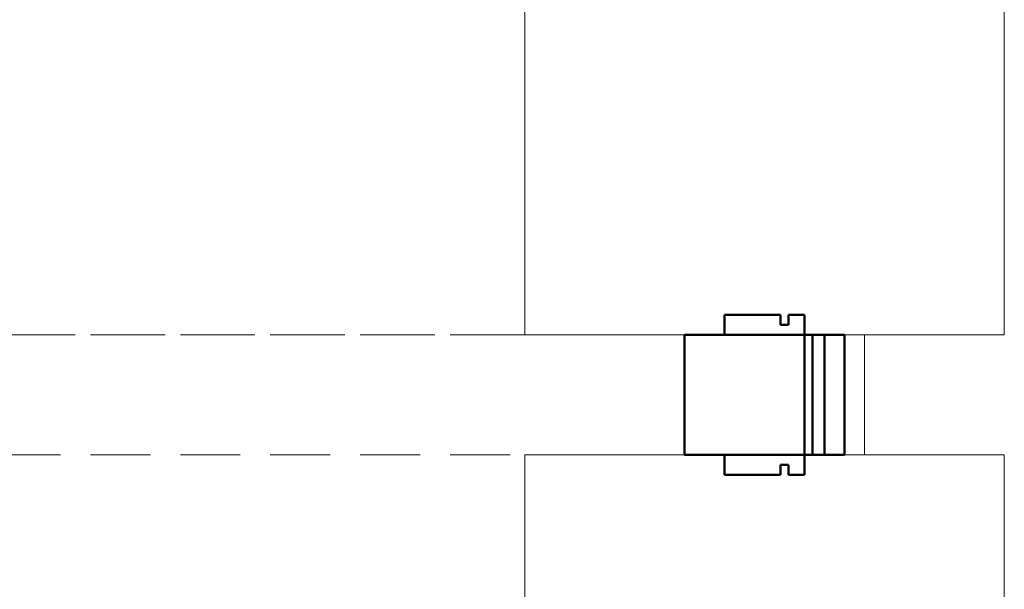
# Model space of a CAD drawing. Header units: millimetres. Extents: x -125 to 25178, y 4748 to 39091.
# Tile 99 of 118: x 22715 to 25178, y 33331 to 34756. Entities that reach past the tile are written whole.
import ezdxf

# ---------------------------------------------------------------- set-up
doc = ezdxf.new("R2010")
doc.units = ezdxf.units.MM
doc.linetypes.add('ADSK_Штриховая_ш3 п1_5', pattern=[225, 150, -75])
for name, color, linetype, lineweight in [('A-DETL-____-MBND', 5, 'ADSK_Штриховая_ш3 п1_5', 20), ('A-GENM-____-MCUT', 13, 'Continuous', 50), ('A-GENM-____-OTLN', 13, 'Continuous', 20), ('A-PART-____-MCUT', 2, 'Continuous', 50), ('A-PART-____-OTLN', 2, 'Continuous', 20), ('A-WALL-____-MCUT', 113, 'Continuous', 50), ('A-WALL-____-OTLN', 113, 'Continuous', 20), ('S-BEAM-____-OTLN', 12, 'Continuous', 20)]:
    doc.layers.add(name, color=color, linetype=linetype, lineweight=lineweight)

# ---------------------------------------------------------------- blocks, each defined once
blk = doc.blocks.new('Прямая форма - V line-611900-В_Этаж 03_Отопление')
at = {"layer": 'A-DETL-____-MBND', "color": 253}
for p, q in [((-150, 2236.8), (-150, 700)), ((150, 700), (150, 2236.8))]:
    blk.add_line(p, q, dxfattribs=at)
blk = doc.blocks.new('Прямая форма - BMR - 002-611901-В_Этаж 03_Отопление')
blk.add_blockref('Прямая форма - V line-611900-В_Этаж 03_Отопление', (0, 0))
blk = doc.blocks.new('Прямая форма - V line-612593-В_Этаж 03_Отопление')
at = {"layer": 'A-WALL-____-MCUT', "color": 9}
for p, q in [((-10, -493.1), (-150, -493.1)), ((-150, -493.1), (-150, -543.1)), ((-10, -518.1), (-10, -493.1)), ((50, -493.1), (10, -493.1)), ((10, -493.1), (10, -518.1)), ((50, -543.1), (50, -493.1)), ((10, -518.1), (-10, -518.1)), ((-150, -543.1), (50, -543.1))]:
    blk.add_line(p, q, dxfattribs=at)
blk = doc.blocks.new('Прямая форма - Iron-612594-В_Этаж 03_Отопление')
blk.add_blockref('Прямая форма - V line-612593-В_Этаж 03_Отопление', (0, 0))
blk = doc.blocks.new('Прямая форма - V line-612605-В_Этаж 03_Отопление')
at = {"layer": 'A-WALL-____-MCUT', "color": 9}
for p, q in [((50, 357), (-150, 357)), ((-150, 357), (-150, 307)), ((50, 307), (50, 357)), ((-10, 307), (-10, 332)), ((-10, 332), (10, 332)), ((10, 332), (10, 307)), ((-150, 307), (-10, 307)), ((10, 307), (50, 307))]:
    blk.add_line(p, q, dxfattribs=at)
blk = doc.blocks.new('Прямая форма - Iron-612606-В_Этаж 03_Отопление')
blk.add_blockref('Прямая форма - V line-612605-В_Этаж 03_Отопление', (0, 0))
blk = doc.blocks.new('Прямая форма - CW-002-612609-В_Этаж 03_Отопление')
for name in ['Прямая форма - Iron-612606-В_Этаж 03_Отопление', 'Прямая форма - Iron-612594-В_Этаж 03_Отопление']:
    blk.add_blockref(name, (0, 0))
blk = doc.blocks.new('Family - V line-612614-В_Этаж 03_Отопление')
at = {"layer": 'A-PART-____-MCUT', "color": 9}
for p, q in [((-10, -493.1), (-150, -493.1)), ((-150, -493.1), (-150, -543.1)), ((-10, -518.1), (-10, -493.1)), ((50, -493.1), (10, -493.1)), ((10, -493.1), (10, -518.1)), ((50, -543.1), (50, -493.1)), ((10, -518.1), (-10, -518.1)), ((-150, -543.1), (50, -543.1))]:
    blk.add_line(p, q, dxfattribs=at)
blk = doc.blocks.new('Family - Iron-612615-В_Этаж 03_Отопление')
blk.add_blockref('Family - V line-612614-В_Этаж 03_Отопление', (0, 0))
blk = doc.blocks.new('Прямая форма - Gypsum Plasterboard - Waterproof-612638-В_Этаж 03_Отопление')
at = {"layer": 'A-WALL-____-MCUT', "color": 9}
for p, q in [((5320, 0), (5020, 0)), ((5020, 0), (5020, -50)), ((5320, -50), (5320, 0)), ((5020, -50), (5320, -50))]:
    blk.add_line(p, q, dxfattribs=at)
blk = doc.blocks.new('Прямая форма - Masonry Block - Structural-612639-В_Этаж 03_Отопление')
at = {"layer": 'A-WALL-____-MCUT', "color": 9}
for p, q in [((5320, -100), (5020, -100)), ((5020, -100), (5020, -400)), ((5320, -400), (5320, -100)), ((5020, -400), (5320, -400))]:
    blk.add_line(p, q, dxfattribs=at)
blk = doc.blocks.new('Прямая форма - Concrete - Structural-612640-В_Этаж 03_Отопление')
at = {"layer": 'A-WALL-____-MCUT', "color": 9}
for p, q in [((5320, -80), (5020, -80)), ((5020, -80), (5020, -100)), ((5320, -100), (5320, -80)), ((5020, -100), (5320, -100))]:
    blk.add_line(p, q, dxfattribs=at)
blk = doc.blocks.new('Прямая форма - Insulation - Thermal Break-612641-В_Этаж 03_Отопление')
at = {"layer": 'A-WALL-____-MCUT', "color": 9}
for p, q in [((5320, -50), (5020, -50)), ((5020, -50), (5020, -80)), ((5320, -80), (5320, -50)), ((5020, -80), (5320, -80))]:
    blk.add_line(p, q, dxfattribs=at)
blk = doc.blocks.new('Прямая форма - SW - 004-612642-В_Этаж 03_Отопление')
for name in ['Прямая форма - Gypsum Plasterboard - Waterproof-612638-В_Этаж 03_Отопление', 'Прямая форма - Insulation - Thermal Break-612641-В_Этаж 03_Отопление', 'Прямая форма - Concrete - Structural-612640-В_Этаж 03_Отопление', 'Прямая форма - Masonry Block - Structural-612639-В_Этаж 03_Отопление']:
    blk.add_blockref(name, (0, 0))
blk = doc.blocks.new('Family - OP - 006-612644-В_Этаж 03_Отопление')
at = {"layer": 'A-GENM-____-MCUT', "lineweight": 9}
for p, q in [((41103.2, 33667.7), (39903.2, 33667.7)), ((39903.2, 33667.7), (39903.2, 32767.6)), ((41103.2, 32767.6), (41103.2, 33667.7)), ((39903.2, 32767.6), (41103.2, 32767.6))]:
    blk.add_line(p, q, dxfattribs=at)
blk = doc.blocks.new('Family - Gypsum Plasterboard - Waterproof-612646-В_Этаж 03_Отопление')
at = {"layer": 'A-PART-____-MCUT', "color": 9}
for p, q in [((5320, 0), (5020, 0)), ((5020, 0), (5020, -50)), ((5320, -50), (5320, 0)), ((5020, -50), (5320, -50))]:
    blk.add_line(p, q, dxfattribs=at)
blk = doc.blocks.new('Family - OP - 006-612648-В_Этаж 03_Отопление')
at = {"layer": 'A-GENM-____-MCUT', "lineweight": 9}
for p, q in [((41103.2, 34867.6), (39903.2, 34867.6)), ((39903.2, 34867.6), (39903.2, 33967.6)), ((41103.2, 33967.6), (41103.2, 34867.6)), ((39903.2, 33967.6), (41103.2, 33967.6))]:
    blk.add_line(p, q, dxfattribs=at)
blk = doc.blocks.new('Family - Masonry Block - Structural-612650-В_Этаж 03_Отопление')
at = {"layer": 'A-PART-____-MCUT', "color": 9}
for p, q in [((5320, -100), (5020, -100)), ((5020, -100), (5020, -400)), ((5320, -400), (5320, -100)), ((5020, -400), (5320, -400))]:
    blk.add_line(p, q, dxfattribs=at)
blk = doc.blocks.new('Family - Concrete - Structural-612652-В_Этаж 03_Отопление')
at = {"layer": 'A-PART-____-MCUT', "color": 9}
for p, q in [((5320, -80), (5020, -80)), ((5020, -80), (5020, -100)), ((5320, -100), (5320, -80)), ((5020, -100), (5320, -100))]:
    blk.add_line(p, q, dxfattribs=at)
blk = doc.blocks.new('Family - Insulation - Thermal Break-612654-В_Этаж 03_Отопление')
at = {"layer": 'A-PART-____-MCUT', "color": 9}
for p, q in [((5320, -50), (5020, -50)), ((5020, -50), (5020, -80)), ((5320, -80), (5320, -50)), ((5020, -80), (5320, -80))]:
    blk.add_line(p, q, dxfattribs=at)
blk = doc.blocks.new('Прямая форма - V line-612828-В_Этаж 03_Отопление')
at = {"layer": 'A-GENM-____-MCUT', "lineweight": 9}
for p, q in [((40736.2, 33967.6), (40703.2, 33967.6)), ((40703.2, 33967.6), (40703.2, 33667.7)), ((40753.2, 33967.6), (40736.2, 33967.6)), ((40753.2, 33667.7), (40753.2, 33967.6)), ((40703.2, 33667.7), (40736.2, 33667.7)), ((40736.2, 33667.7), (40753.2, 33667.7))]:
    blk.add_line(p, q, dxfattribs=at)
blk = doc.blocks.new('Прямая форма - SLA - 004-612829-В_Этаж 03_Отопление')
blk.add_blockref('Прямая форма - V line-612828-В_Этаж 03_Отопление', (0, 0))
blk = doc.blocks.new('Прямая форма - Timber - Floor-613210-В_Этаж 03_Отопление')
at = {"layer": 'A-DETL-____-MBND', "color": 253}
for p, q in [((4503, -3940), (6039.9, -3940)), ((4503, -4240), (6039.9, -4240))]:
    blk.add_line(p, q, dxfattribs=at)
blk = doc.blocks.new('Прямая форма - SLA - 009-613211-В_Этаж 03_Отопление')
blk.add_blockref('Прямая форма - Timber - Floor-613210-В_Этаж 03_Отопление', (0, 0))
blk = doc.blocks.new('Family - Timber - Floor-613219-В_Этаж 03_Отопление')
at = {"layer": 'A-DETL-____-MBND', "color": 253}
for p, q in [((4503, -3940), (6039.9, -3940)), ((4503, -4240), (6039.9, -4240))]:
    blk.add_line(p, q, dxfattribs=at)
blk = doc.blocks.new('Прямая форма - V line-613643-В_Этаж 03_Отопление')
at = {"layer": 'A-WALL-____-MCUT', "color": 9}
for p, q in [((-150, 543.1), (-150, 493.1)), ((50, 493.1), (50, 543.1)), ((-10, 518.1), (10, 518.1)), ((-10, 493.1), (-10, 518.1)), ((10, 518.1), (10, 493.1)), ((-150, 493.1), (-10, 493.1)), ((10, 493.1), (50, 493.1))]:
    blk.add_line(p, q, dxfattribs=at)
blk = doc.blocks.new('Прямая форма - Iron-613644-В_Этаж 03_Отопление')
blk.add_blockref('Прямая форма - V line-613643-В_Этаж 03_Отопление', (0, 0))
blk = doc.blocks.new('Прямая форма - V line-613647-В_Этаж 03_Отопление')
at = {"layer": 'A-WALL-____-MCUT', "color": 9}
for p, q in [((-10, -307), (-150, -307)), ((-150, -307), (-150, -357)), ((-10, -332), (-10, -307)), ((50, -307), (10, -307)), ((10, -307), (10, -332)), ((50, -357), (50, -307)), ((10, -332), (-10, -332)), ((-150, -357), (50, -357))]:
    blk.add_line(p, q, dxfattribs=at)
blk = doc.blocks.new('Прямая форма - Iron-613648-В_Этаж 03_Отопление')
blk.add_blockref('Прямая форма - V line-613647-В_Этаж 03_Отопление', (0, 0))
blk = doc.blocks.new('Прямая форма - CW-002-613657-В_Этаж 03_Отопление')
for name in ['Прямая форма - Iron-613644-В_Этаж 03_Отопление', 'Прямая форма - Iron-613648-В_Этаж 03_Отопление']:
    blk.add_blockref(name, (0, 0))
blk = doc.blocks.new('Family - V line-613665-В_Этаж 03_Отопление')
at = {"layer": 'A-PART-____-MCUT', "color": 9}
for p, q in [((-150, 543.1), (-150, 493.1)), ((50, 493.1), (50, 543.1)), ((-10, 518.1), (10, 518.1)), ((-10, 493.1), (-10, 518.1)), ((10, 518.1), (10, 493.1)), ((-150, 493.1), (-10, 493.1)), ((10, 493.1), (50, 493.1))]:
    blk.add_line(p, q, dxfattribs=at)
blk = doc.blocks.new('Family - Iron-613666-В_Этаж 03_Отопление')
blk.add_blockref('Family - V line-613665-В_Этаж 03_Отопление', (0, 0))
blk = doc.blocks.new('V line_ifc_RVT-1-В_Этаж 03_Отопление')
at = {"layer": 'A-GENM-____-OTLN', "color": 253, "lineweight": 20}
for name, p in [('Прямая форма - SLA - 009-613211-В_Этаж 03_Отопление', (33863.4, 37907.6)), ('Прямая форма - SLA - 004-612829-В_Этаж 03_Отопление', (0, 0)), ('Family - OP - 006-612648-В_Этаж 03_Отопление', (0, 0)), ('Family - OP - 006-612644-В_Этаж 03_Отопление', (0, 0))]:
    blk.add_blockref(name, p, dxfattribs=at)
at = {"layer": 'A-PART-____-OTLN', "color": 253, "lineweight": 20}
for name, p in [('Family - Timber - Floor-613219-В_Этаж 03_Отопление', (33863.4, 37907.6)), ('Family - Iron-612615-В_Этаж 03_Отопление', (40553.2, 34510.7)), ('Family - Iron-613666-В_Этаж 03_Отопление', (40553.2, 33124.6))]:
    blk.add_blockref(name, p, dxfattribs=at)
at = {"layer": 'A-PART-____-OTLN', "color": 253, "lineweight": 20, "rotation": 270}
for name in ['Family - Masonry Block - Structural-612650-В_Этаж 03_Отопление', 'Family - Concrete - Structural-612652-В_Этаж 03_Отопление', 'Family - Insulation - Thermal Break-612654-В_Этаж 03_Отопление', 'Family - Gypsum Plasterboard - Waterproof-612646-В_Этаж 03_Отопление']:
    blk.add_blockref(name, (40703.2, 38987.6), dxfattribs=at)
at = {"layer": 'A-WALL-____-OTLN', "color": 253, "lineweight": 20, "rotation": 270}
blk.add_blockref('Прямая форма - SW - 004-612642-В_Этаж 03_Отопление', (40703.2, 38987.6), dxfattribs=at)
at = {"layer": 'A-WALL-____-OTLN', "color": 253, "lineweight": 20}
for name, p in [('Прямая форма - CW-002-612609-В_Этаж 03_Отопление', (40553.2, 34510.7)), ('Прямая форма - CW-002-613657-В_Этаж 03_Отопление', (40553.2, 33124.6))]:
    blk.add_blockref(name, p, dxfattribs=at)
at = {"layer": 'S-BEAM-____-OTLN', "color": 253, "lineweight": 20, "rotation": 90}
blk.add_blockref('Прямая форма - BMR - 002-611901-В_Этаж 03_Отопление', (40603.2, 33817.6), dxfattribs=at)

msp = doc.modelspace()

# ---------------------------------------------------------------- block references
at = {"lineweight": 9}
msp.add_blockref('V line_ifc_RVT-1-В_Этаж 03_Отопление', (-15924.8, 0), dxfattribs=at)

doc.saveas('drawing.dxf')
